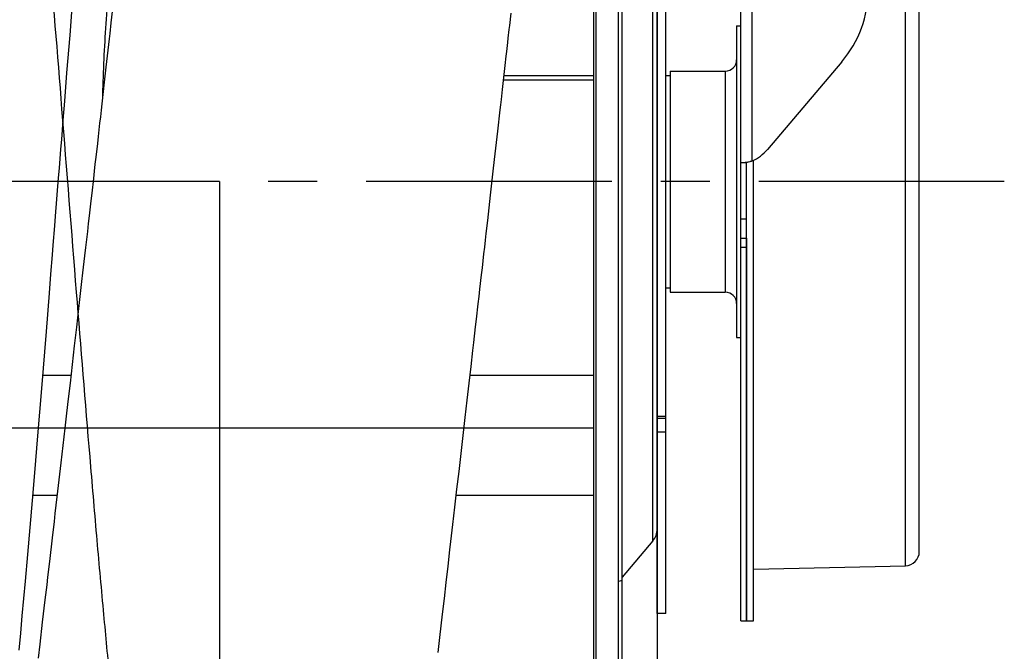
# Model space of a CAD drawing. Extents: x 0 to 420, y -81 to 390.
# Tile 14 of 18: x 207 to 242, y 189 to 212. Entities that reach past the tile are written whole.
import ezdxf

# ---------------------------------------------------------------- set-up
doc = ezdxf.new("R2010")
doc.units = 0
doc.header["$LTSCALE"] = 23.1
doc.linetypes.add('CENTER', pattern=[0.6, 0.375, -0.075, 0.075, -0.075])
for name, color, linetype in [('110528_DXF_CONTINUOUS_LINE', 7, 'CONTINUOUS'), ('110528_DXF_DIMENSION', 7, 'CONTINUOUS'), ('110536_DXF_CONTINUOUS_LINE', 7, 'CONTINUOUS'), ('110618_DXF_CONTINUOUS_LINE', 7, 'CONTINUOUS'), ('111735_DXF_CONTINUOUS_LINE', 7, 'CONTINUOUS'), ('111736_DXF_CONTINUOUS_LINE', 7, 'CONTINUOUS'), ('AG_HOSE_125_DXF_CONTINUOUS', 7, 'CONTINUOUS'), ('ASE_65_125-5_DXF_AXIS', 7, 'CONTINUOUS'), ('G_ASE_DUMMY_DXF_CONTINUOUS', 7, 'CONTINUOUS'), ('GUIDE_125_DXF_CONTINUOUS_L', 7, 'CONTINUOUS'), ('SPRING_DUMMYDXF_CONTINUOUS', 7, 'CONTINUOUS')]:
    doc.layers.add(name, color=color, linetype=linetype)

msp = doc.modelspace()

# ---------------------------------------------------------------- linework, layer by layer
at = {"layer": '110528_DXF_CONTINUOUS_LINE', "color": 7, "linetype": 'CONTINUOUS'}
for p, q in [((228.20109, 175.89931), (228.20109, 236.04931)), ((227.31497, 234.34033), (227.31497, 177.60829))]:
    msp.add_line(p, q, dxfattribs=at)
at = {"layer": '110528_DXF_CONTINUOUS_LINE', "color": 3, "linetype": 'CONTINUOUS'}
for p, q in [((228.33099, 175.97431), (228.33099, 235.97431)), ((229.56272, 200.26391), (229.56272, 214.79497)), ((229.41065, 193.29308), (228.33099, 192.0064))]:
    msp.add_line(p, q, dxfattribs=at)
at = {"layer": '110528_DXF_CONTINUOUS_LINE', "color": 9, "linetype": 'CONTINUOUS'}
for p, q in [((227.40205, 234.66534), (227.40205, 177.28328)), ((229.41065, 193.29308), (229.41065, 218.65554)), ((228.33099, 191.89016), (228.20109, 191.85495))]:
    msp.add_line(p, q, dxfattribs=at)
at = {"layer": '110528_DXF_CONTINUOUS_LINE', "color": 3, "linetype": 'CONTINUOUS'}
msp.add_arc((228.91272, 193.71089), 0.65, 320, 360, dxfattribs=at)
at = {"layer": '110528_DXF_DIMENSION', "color": 2, "linetype": 'CONTINUOUS'}
msp.add_line((229.56272, 247.22373), (229.56272, 164.72489), dxfattribs=at)
at = {"layer": '110536_DXF_CONTINUOUS_LINE', "color": 3, "linetype": 'CONTINUOUS'}
for p, q in [((232.51722, 190.47431), (232.51722, 254.57431)), ((236.0814, 210.20679), (233.45213, 207.10825))]:
    msp.add_line(p, q, dxfattribs=at)
at = {"layer": '110536_DXF_CONTINUOUS_LINE', "color": 9, "linetype": 'CONTINUOUS'}
for p, q in [((232.91722, 206.70843), (232.91722, 254.13378)), ((232.51722, 204.65612), (232.71722, 204.65612)), ((232.51722, 203.97431), (232.71722, 203.97431)), ((232.51722, 203.66726), (232.71722, 203.66726))]:
    msp.add_line(p, q, dxfattribs=at)
at = {"layer": '110536_DXF_CONTINUOUS_LINE', "color": 7, "linetype": 'CONTINUOUS'}
for p, q in [((232.62201, 206.65021), (232.62809, 206.65042)), ((232.62809, 206.65042), (232.63851, 206.6507)), ((232.63851, 206.6507), (232.65099, 206.65095)), ((232.65099, 206.65095), (232.6654, 206.65112)), ((232.6654, 206.65112), (232.68154, 206.65118)), ((232.68154, 206.65118), (232.71722, 206.65118)), ((232.71722, 190.47431), (232.71722, 206.65118)), ((232.51722, 190.47431), (232.71722, 190.47431))]:
    msp.add_line(p, q, dxfattribs=at)
at = {"layer": '110536_DXF_CONTINUOUS_LINE', "color": 3, "linetype": 'CONTINUOUS'}
for centre, radius, start, end in [((233.08824, 212.75196), 3.92898, 319.624496, 359.961193), ((232.31009, 208.07842), 1.49849, 293.901184, 319.651923), ((232.48202, 208.02449), 1.38141, 276.023461, 277.778619), ((232.44999, 208.26664), 1.62567, 277.741723, 278.846672), ((232.43663, 208.35389), 1.71393, 278.839768, 279.391228), ((232.43108, 208.38749), 1.74799, 279.390817, 279.947967), ((232.42527, 208.42013), 1.78114, 279.950582, 283.49615), ((232.44403, 208.34031), 1.69915, 283.509369, 284.19887), ((232.47088, 208.23624), 1.59167, 284.180765, 286.285446)]:
    msp.add_arc(centre, radius, start, end, dxfattribs=at)
msp.add_open_spline([(232.51722, 206.65118), (232.51722, 206.64847), (232.53117, 206.64639), (232.54883, 206.64544), (232.58516, 206.64674), (232.61151, 206.64908), (232.62698, 206.65071)], degree=3, knots=[0, 0, 0, 0, 0.07345742, 0.26683287, 0.57926332, 1, 1, 1, 1], dxfattribs=at)
at = {"layer": '110536_DXF_CONTINUOUS_LINE', "color": 7, "linetype": 'CONTINUOUS'}
msp.add_open_spline([(232.71722, 206.65118), (232.71722, 206.65165), (232.71938, 206.65232), (232.72221, 206.65376), (232.72806, 206.65568), (232.73925, 206.65962), (232.75807, 206.66602), (232.77408, 206.67187), (232.78315, 206.67531)], degree=3, knots=[0, 0, 0, 0, 0.02015985, 0.07230032, 0.15627635, 0.27093338, 0.58556252, 1, 1, 1, 1], dxfattribs=at)
at = {"layer": '110618_DXF_CONTINUOUS_LINE', "color": 7, "linetype": 'CONTINUOUS'}
for p, q in [((229.86272, 190.72431), (229.86272, 221.22431)), ((229.86272, 197.61055), (229.56272, 197.61055)), ((229.86272, 190.72431), (229.56272, 190.72431))]:
    msp.add_line(p, q, dxfattribs=at)
at = {"layer": '110618_DXF_CONTINUOUS_LINE', "color": 3, "linetype": 'CONTINUOUS'}
msp.add_line((229.56272, 190.72431), (229.56272, 200.26391), dxfattribs=at)
at = {"layer": '110618_DXF_CONTINUOUS_LINE', "color": 9, "linetype": 'CONTINUOUS'}
for p, q in [((229.86272, 197.68182), (229.56272, 197.68182)), ((229.86272, 197.13209), (229.56272, 197.13209))]:
    msp.add_line(p, q, dxfattribs=at)
at = {"layer": '111735_DXF_CONTINUOUS_LINE', "color": 7, "linetype": 'CONTINUOUS'}
for p, q in [((229.86272, 209.72431), (230.01722, 209.72431)), ((229.86272, 202.22431), (230.01722, 202.22431))]:
    msp.add_line(p, q, dxfattribs=at)
at = {"layer": '111736_DXF_CONTINUOUS_LINE', "color": 7, "linetype": 'CONTINUOUS'}
for p, q in [((232.36722, 211.47431), (232.51722, 211.47431)), ((232.36722, 211.47431), (232.36722, 200.47431)), ((230.01722, 209.87431), (231.96722, 209.87431)), ((230.01722, 209.87431), (230.01722, 202.07431)), ((230.01722, 202.07431), (231.96722, 202.07431)), ((232.36722, 200.47431), (232.51722, 200.47431))]:
    msp.add_line(p, q, dxfattribs=at)
at = {"layer": '111736_DXF_CONTINUOUS_LINE', "color": 9, "linetype": 'CONTINUOUS'}
msp.add_line((231.96722, 209.87431), (231.96722, 202.07431), dxfattribs=at)
at = {"layer": '111736_DXF_CONTINUOUS_LINE', "color": 7, "linetype": 'CONTINUOUS'}
for centre, start, end in [((231.96722, 210.27431), 270, 360), ((231.96722, 201.67431), 0, 90)]:
    msp.add_arc(centre, 0.4, start, end, dxfattribs=at)
at = {"layer": 'AG_HOSE_125_DXF_CONTINUOUS', "color": 9, "linetype": 'CONTINUOUS'}
for p, q in [((227.31497, 228.33931), (227.31497, 183.60931)), ((214.11497, 205.97431), (181.01497, 205.97431)), ((214.11497, 205.97431), (214.11497, 183.76908)), ((165.31497, 197.28069), (227.31497, 197.28069))]:
    msp.add_line(p, q, dxfattribs=at)
at = {"layer": 'AG_HOSE_125_DXF_CONTINUOUS', "color": 7, "linetype": 'CONTINUOUS'}
for p, q in [((210.39839, 212.64747), (210.2785, 211.57957)), ((208.83422, 211.14241), (208.91422, 212.12768)), ((224.35619, 211.4886), (224.40514, 211.92491)), ((224.33948, 211.33956), (224.35619, 211.4886)), ((208.7273, 209.81544), (208.83422, 211.14241)), ((224.19816, 210.08013), (224.23483, 210.4064)), ((224.10236, 209.22839), (224.19816, 210.08013)), ((208.64691, 208.81157), (208.7273, 209.81544)), ((208.59324, 208.13902), (208.64691, 208.81157)), ((208.53952, 207.46438), (208.59324, 208.13902)), ((223.77704, 206.34484), (223.82372, 206.75767)), ((208.43198, 206.11099), (208.45887, 206.44969)), ((208.16208, 202.71419), (208.21617, 203.39352)), ((208.10796, 202.03598), (208.16208, 202.71419)), ((207.9996, 200.68389), (208.10796, 202.03598)), ((209.13543, 201.49351), (209.06041, 200.83741)), ((207.8365, 198.66849), (207.9996, 200.68389)), ((208.83386, 198.86074), (208.76007, 198.21845)), ((222.85647, 198.25733), (222.92522, 198.8575)), ((207.7, 197.00649), (207.8365, 198.66849)), ((208.65137, 197.27386), (208.58011, 196.65562)), ((222.67777, 196.70041), (222.7503, 197.33177)), ((207.59058, 195.6943), (207.7, 197.00649)), ((208.58011, 196.65562), (208.50975, 196.04596)), ((208.50975, 196.04596), (208.44019, 195.44406)), ((222.49499, 195.11283), (222.56794, 195.74583)), ((207.50838, 194.72229), (207.59058, 195.6943)), ((208.44019, 195.44406), (208.37147, 194.85029)), ((222.42283, 194.48758), (222.49499, 195.11283)), ((207.42599, 193.76109), (207.50838, 194.72229)), ((222.35212, 193.87564), (222.42283, 194.48758)), ((208.27006, 193.97555), (208.20363, 193.40348)), ((207.34333, 192.811), (207.42599, 193.76109)), ((208.20363, 193.40348), (208.10579, 192.56271)), ((222.18094, 192.3979), (222.24852, 192.98068)), ((207.26035, 191.87272), (207.34333, 192.811)), ((222.11441, 191.82513), (222.18094, 192.3979)), ((207.20484, 191.25445), (207.26035, 191.87272)), ((208.01012, 191.74254), (207.94755, 191.20697)), ((222.0488, 191.26097), (222.11441, 191.82513)), ((207.14919, 190.64247), (207.20484, 191.25445)), ((207.94755, 191.20697), (207.8554, 190.42008)), ((221.98404, 190.70503), (222.0488, 191.26097)), ((207.09341, 190.0372), (207.14919, 190.64247)), ((221.88849, 189.88636), (221.98404, 190.70503)), ((207.8554, 190.42008), (207.76523, 189.65233)), ((207.03749, 189.43902), (207.09341, 190.0372)), ((221.82585, 189.35087), (221.88849, 189.88636)), ((207.76523, 189.65233), (207.70621, 189.15088))]:
    msp.add_line(p, q, dxfattribs=at)
for points in [[(210.2785, 211.57957), (210.23627, 211.20381), (210.2147, 211.01205)], [(224.28814, 210.88137), (224.30547, 211.03596), (224.33948, 211.33956)], [(210.2147, 211.01205), (210.17058, 210.62021), (210.14805, 210.42013), (210.12521, 210.21727), (210.10204, 210.01163), (210.07855, 209.8032)], [(224.23483, 210.4064), (224.25283, 210.56664), (224.28814, 210.88137)], [(210.07855, 209.8032), (210.0306, 209.37799), (210.00613, 209.16122)], [(210.00613, 209.16122), (209.95622, 208.71927), (209.93079, 208.4941), (209.90503, 208.26609), (209.87894, 208.03526)], [(224.02119, 208.50766), (224.04187, 208.69117), (224.0623, 208.87247), (224.10236, 209.22839)], [(223.89182, 207.3606), (223.91401, 207.55723), (223.93595, 207.75168), (224.02119, 208.50766)], [(209.87894, 208.03526), (209.82577, 207.56505), (209.79867, 207.32562)], [(208.45887, 206.44969), (208.51264, 207.12647), (208.53952, 207.46438)], [(209.79867, 207.32562), (209.74345, 206.83802), (209.71532, 206.58976), (209.68685, 206.33854), (209.65802, 206.08424)], [(223.82372, 206.75767), (223.84668, 206.96081), (223.89182, 207.3606)], [(223.68056, 205.4923), (223.70508, 205.70889), (223.72933, 205.92317), (223.77704, 206.34484)], [(208.29724, 204.41362), (208.32423, 204.75354), (208.43198, 206.11099)], [(209.65802, 206.08424), (209.59928, 205.56652), (209.56935, 205.30287)], [(223.57956, 204.60096), (223.60526, 204.82765), (223.63066, 205.05168), (223.68056, 205.4923)], [(209.56935, 205.30287), (209.50836, 204.76617), (209.47722, 204.49224), (209.44562, 204.21443)], [(208.21617, 203.39352), (208.24321, 203.73348), (208.29724, 204.41362)], [(223.44625, 203.42642), (223.47357, 203.66699), (223.50055, 203.90472), (223.52721, 204.13959), (223.57956, 204.60096)], [(209.44562, 204.21443), (209.38095, 203.64608), (209.34776, 203.3546)], [(209.34776, 203.3546), (209.27959, 202.75638), (209.24444, 202.44824)], [(223.36218, 202.68676), (223.39055, 202.93629), (223.44625, 203.42642)], [(223.24499, 201.65758), (223.27485, 201.91959), (223.30432, 202.17839), (223.36218, 202.68676)], [(209.24444, 202.44824), (209.17232, 201.81642), (209.13543, 201.49351)], [(223.15318, 200.85229), (223.18417, 201.12399), (223.24499, 201.65758)], [(209.06041, 200.83741), (208.98457, 200.175), (208.94666, 199.84406)], [(223.05787, 200.01744), (223.09004, 200.29905), (223.15318, 200.85229)], [(222.92522, 198.8575), (222.95898, 199.15254), (222.99234, 199.44421), (223.05787, 200.01744)], [(208.94666, 199.84406), (208.87124, 199.18641), (208.83386, 198.86074)], [(208.76007, 198.21845), (208.68733, 197.58619), (208.65137, 197.27386)], [(222.7503, 197.33177), (222.78604, 197.64317), (222.85647, 198.25733)], [(222.56794, 195.74583), (222.60464, 196.06458), (222.67777, 196.70041)], [(208.37147, 194.85029), (208.30364, 194.26495), (208.27006, 193.97555)], [(222.24852, 192.98068), (222.28272, 193.27592), (222.35212, 193.87564)], [(208.10579, 192.56271), (208.04177, 192.01369), (208.01012, 191.74254)]]:
    msp.add_lwpolyline(points, dxfattribs=at)
at = {"layer": 'AG_HOSE_125_DXF_CONTINUOUS', "color": 9, "linetype": 'CONTINUOUS'}
msp.add_open_spline([(214.11497, 183.76908), (214.05086, 183.23735), (213.92415, 182.23282), (213.74964, 181), (213.60506, 180.08801), (213.49594, 179.45602), (213.38692, 178.88208), (213.27805, 178.36744), (213.16932, 177.91323), (213.06085, 177.5203), (212.95267, 177.18938), (212.8573, 176.95123), (212.77755, 176.79109), (212.71852, 176.69123), (212.65945, 176.60988), (212.60013, 176.54695), (212.54016, 176.50243), (212.4789, 176.47687), (212.41647, 176.47165), (212.35632, 176.48689), (212.29924, 176.51933), (212.24421, 176.56695), (212.18954, 176.63032), (212.11171, 176.74336), (212.01707, 176.92719), (211.90535, 177.20723), (211.79069, 177.56379), (211.67333, 177.99966), (211.55565, 178.50719), (211.38955, 179.32198), (211.18673, 180.51032), (210.94488, 182.18629), (210.69653, 184.17518), (210.45642, 186.33879), (210.22769, 188.59011), (210.00316, 190.95484), (209.77269, 193.52691), (209.45274, 197.26891), (209.04587, 202.28723), (208.5682, 208.33917), (208.15612, 213.46965), (207.82429, 217.41338), (207.56885, 220.31324), (207.31357, 223.04016), (207.09484, 225.20417), (206.91628, 226.8408), (206.77955, 228.02449), (206.63931, 229.16082), (206.50546, 230.16382), (206.38311, 231.01035), (206.2739, 231.71153), (206.16477, 232.35636), (206.05316, 232.95724), (205.93883, 233.50936), (205.82119, 234.0079), (205.7039, 234.4347), (205.58703, 234.78875), (205.48482, 235.03617), (205.40094, 235.19524), (205.34191, 235.28853), (205.28279, 235.36335), (205.22331, 235.41977), (205.16294, 235.45766), (205.09954, 235.47662), (205.03309, 235.47308), (204.96636, 235.44512), (204.90139, 235.39496), (204.83722, 235.32331), (204.77332, 235.23013), (204.70946, 235.11529), (204.64555, 234.9787), (204.55946, 234.7654), (204.4563, 234.45589), (204.33899, 234.0331), (204.22138, 233.53842), (204.09965, 232.95444), (203.97469, 232.27844), (203.84681, 231.50837), (203.71878, 230.66133), (203.54154, 229.38624), (203.32306, 227.62019), (203.06039, 225.2354), (202.79079, 222.53255), (202.52942, 219.69597), (202.28079, 216.84087), (202.03772, 213.93605), (201.78826, 210.86452), (201.44681, 206.58274), (201.01436, 201.10973), (200.57496, 195.74063), (200.2114, 191.61464), (199.94992, 188.82228), (199.68222, 186.18372), (199.40731, 183.74664), (199.17021, 181.90777), (198.97725, 180.60292), (198.8373, 179.74639), (198.69583, 178.97588), (198.57038, 178.3809), (198.46631, 177.94985), (198.38819, 177.65753), (198.31016, 177.39697), (198.2241, 177.14471), (198.12935, 176.91102), (198.03467, 176.7308), (197.95678, 176.62075), (197.90207, 176.55953), (197.84697, 176.51406), (197.78974, 176.48386), (197.72941, 176.47113), (197.66706, 176.47898), (197.60599, 176.50701), (197.54613, 176.55386), (197.48686, 176.61912), (197.42781, 176.70281), (197.36878, 176.80502), (197.28513, 176.97633), (197.18306, 177.23869), (197.06605, 177.61033), (196.94865, 178.05451), (196.82702, 178.58745), (196.70215, 179.21217), (196.57438, 179.93094), (196.44643, 180.72819), (196.2766, 181.88668), (196.07196, 183.45879), (195.8293, 185.55528), (195.58022, 187.93786), (195.32506, 190.59136), (195.06971, 193.43038), (194.8066, 196.50875), (194.5366, 199.79362), (194.19388, 204.06965), (193.86111, 208.28419), (193.53197, 212.38163), (193.27629, 215.48854), (193.0207, 218.48068), (192.75895, 221.39286), (192.49081, 224.17733), (192.22138, 226.72977), (191.99478, 228.64687), (191.81802, 229.99127), (191.68684, 230.91524), (191.55236, 231.78126), (191.41402, 232.58207), (191.27597, 233.28883), (191.13837, 233.89909), (191.00115, 234.4107), (190.88142, 234.77301), (190.78317, 235.01074), (190.71404, 235.15258), (190.64497, 235.26899), (190.57506, 235.36097), (190.50355, 235.42807), (190.42858, 235.46882), (190.35068, 235.47891), (190.27109, 235.4557), (190.19254, 235.39909), (190.1144, 235.30983), (190.03668, 235.18877), (189.94175, 235.00146), (189.83486, 234.73088), (189.71787, 234.36381), (189.6005, 233.92419), (189.47887, 233.39585), (189.35401, 232.77578), (189.17471, 231.77316), (188.95522, 230.32814), (188.70182, 228.37696), (188.43934, 226.08358), (188.16983, 223.46334), (187.90153, 220.62016), (187.63967, 217.66075), (187.27858, 213.3831), (186.82684, 207.73841), (186.36786, 201.92437), (185.98118, 197.17962), (185.69591, 193.81405), (185.42016, 190.73931), (185.16209, 188.04386), (184.89499, 185.48102), (184.66091, 183.47098), (184.46819, 181.99837), (184.33181, 181.03593), (184.19207, 180.1371), (184.04832, 179.30994), (183.90491, 178.58474), (183.7589, 177.95138), (183.62935, 177.48527), (183.5189, 177.16246), (183.44414, 176.97469), (183.37304, 176.82387), (183.30667, 176.70653), (183.24023, 176.61258), (183.17203, 176.54046), (183.10054, 176.49128), (183.02348, 176.46961), (182.94562, 176.48046), (182.87073, 176.52187), (182.79806, 176.59071), (182.72611, 176.68665), (182.6543, 176.80992), (182.58, 176.96589), (182.50375, 177.15648), (182.39328, 177.47807), (182.26374, 177.94273), (182.11774, 178.57442), (181.96952, 179.32236), (181.81725, 180.20247), (181.66143, 181.21706), (181.5054, 182.34288), (181.27856, 184.13267), (181.12089, 185.54869), (181.01497, 186.55324)], degree=3, knots=[0, 0, 0, 0, 0.00624458, 0.01180482, 0.01451644, 0.0170104, 0.01928219, 0.02132757, 0.02314301, 0.02472689, 0.02607894, 0.02720071, 0.02771408, 0.0281634, 0.02855175, 0.028884, 0.02916805, 0.02941651, 0.02964805, 0.02988546, 0.03012849, 0.03040724, 0.03072996, 0.03110189, 0.03200511, 0.03313276, 0.03461482, 0.03636918, 0.03839454, 0.04068832, 0.04606379, 0.05244712, 0.06043056, 0.0694321, 0.07782796, 0.08681469, 0.09712739, 0.10793691, 0.13060357, 0.15583005, 0.17871886, 0.19061468, 0.20197423, 0.21266043, 0.22254791, 0.22733362, 0.23185578, 0.23644083, 0.24068294, 0.24365362, 0.24641333, 0.24895671, 0.2512786, 0.25353876, 0.25553003, 0.25725004, 0.25869776, 0.25987528, 0.26036559, 0.26079289, 0.26116072, 0.26147479, 0.26174442, 0.26198436, 0.26223472, 0.26250371, 0.2628151, 0.2631844, 0.26362085, 0.26412991, 0.26471493, 0.26537801, 0.26681077, 0.26851587, 0.27049242, 0.27273813, 0.27547054, 0.27850712, 0.28183934, 0.28545843, 0.29351664, 0.30258641, 0.31343139, 0.32518642, 0.33579928, 0.34684627, 0.35917332, 0.37172961, 0.39692794, 0.42318468, 0.43453926, 0.44522091, 0.45588433, 0.46546089, 0.4738156, 0.47750033, 0.48083978, 0.4839342, 0.48663351, 0.48792812, 0.48910404, 0.49016094, 0.49109885, 0.49221077, 0.49309902, 0.49346401, 0.49378037, 0.49405369, 0.49429272, 0.49452813, 0.49476059, 0.49501264, 0.4953022, 0.4956412, 0.49603705, 0.49649433, 0.49701595, 0.49825851, 0.4997718, 0.50155714, 0.50361367, 0.50614463, 0.50898432, 0.51212502, 0.51555868, 0.52263575, 0.53060854, 0.54016535, 0.55056627, 0.56168931, 0.57340032, 0.58658919, 0.60011824, 0.62341636, 0.6358814, 0.64804601, 0.65976373, 0.67089515, 0.68213711, 0.69237907, 0.70082003, 0.70464415, 0.70818871, 0.71170086, 0.71486213, 0.71766341, 0.72009627, 0.72215445, 0.72383769, 0.72454037, 0.7251522, 0.72567591, 0.7261163, 0.72649526, 0.72681147, 0.72709521, 0.72738704, 0.72775551, 0.7282087, 0.72876342, 0.7294286, 0.7306544, 0.73215056, 0.73391869, 0.73595813, 0.73847087, 0.74129277, 0.74783296, 0.75550969, 0.76423261, 0.77474628, 0.78622098, 0.79752953, 0.80938604, 0.83627339, 0.86355386, 0.87738555, 0.89177793, 0.90293513, 0.91337912, 0.92334884, 0.93297799, 0.93697233, 0.94066486, 0.9443113, 0.94757771, 0.95045308, 0.95292927, 0.95515495, 0.95608953, 0.95690609, 0.95751015, 0.95803219, 0.95847612, 0.95884853, 0.95918463, 0.95947579, 0.95975984, 0.96007722, 0.96045785, 0.96091925, 0.96147105, 0.96211867, 0.96293191, 0.96386313, 0.96608207, 0.96855208, 0.97142139, 0.97497092, 0.97896546, 0.98338901, 0.98822252, 1, 1, 1, 1], dxfattribs=at)
at = {"layer": 'ASE_65_125-5_DXF_AXIS', "color": 7, "linetype": 'CENTER'}
msp.add_line((241.81722, 205.97431), (150.46722, 205.97431), dxfattribs=at)
at = {"layer": 'G_ASE_DUMMY_DXF_CONTINUOUS', "color": 7, "linetype": 'CONTINUOUS'}
for p, q in [((227.31497, 209.70682), (224.15617, 209.70682)), ((208.86528, 199.13447), (207.87441, 199.13447)), ((227.31497, 199.13447), (222.95691, 199.13447)), ((208.37644, 194.8932), (207.52289, 194.8932)), ((227.31497, 194.8932), (222.46965, 194.8932))]:
    msp.add_line(p, q, dxfattribs=at)
at = {"layer": 'G_ASE_DUMMY_DXF_CONTINUOUS', "color": 9, "linetype": 'CONTINUOUS'}
msp.add_line((227.31497, 209.55478), (224.13907, 209.55478), dxfattribs=at)
at = {"layer": 'GUIDE_125_DXF_CONTINUOUS_L', "color": 9, "linetype": 'CONTINUOUS'}
msp.add_open_spline([(215.95218, 237.60751), (215.92183, 237.63541), (215.85836, 237.68218), (215.74758, 237.71648), (215.63388, 237.70734), (215.5214, 237.65952), (215.40943, 237.57809), (215.24876, 237.41693), (215.05198, 237.13731), (214.82532, 236.72182), (214.59641, 236.21682), (214.36664, 235.634), (214.13715, 234.9828), (213.90877, 234.27141), (213.59825, 233.22342), (213.22032, 231.80201), (212.78712, 229.97766), (212.3656, 228.01422), (211.95797, 225.9269), (211.56704, 223.72595), (211.19636, 221.41887), (210.72957, 218.16197), (210.34058, 214.80836), (210.07405, 211.42084), (209.99536, 209.72394), (209.97551, 208.89025)], degree=3, knots=[0, 0, 0, 0, 0.00412294, 0.00775949, 0.01134758, 0.01528708, 0.01983444, 0.02511333, 0.0379802, 0.05384066, 0.07241156, 0.09338345, 0.11647428, 0.14144447, 0.16809185, 0.22577084, 0.28849671, 0.35558563, 0.42657676, 0.50116223, 0.57911807, 0.66023272, 0.83017648, 0.91660698, 1, 1, 1, 1], dxfattribs=at)
at = {"layer": 'SPRING_DUMMYDXF_CONTINUOUS', "color": 9, "linetype": 'CONTINUOUS'}
msp.add_line((238.32833, 192.41674), (238.32833, 219.53188), dxfattribs=at)
at = {"layer": 'SPRING_DUMMYDXF_CONTINUOUS', "color": 7, "linetype": 'CONTINUOUS'}
for p, q in [((238.81722, 192.91662), (238.81722, 219.032)), ((232.96722, 190.47431), (232.96722, 206.73185)), ((232.71722, 203.97431), (232.71722, 190.47431)), ((232.96722, 192.29761), (238.32833, 192.41674)), ((232.71722, 190.47431), (232.96722, 190.47431))]:
    msp.add_line(p, q, dxfattribs=at)
msp.add_arc((238.31722, 192.91662), 0.5, 271.27303, 360, dxfattribs=at)

doc.saveas('drawing.dxf')
